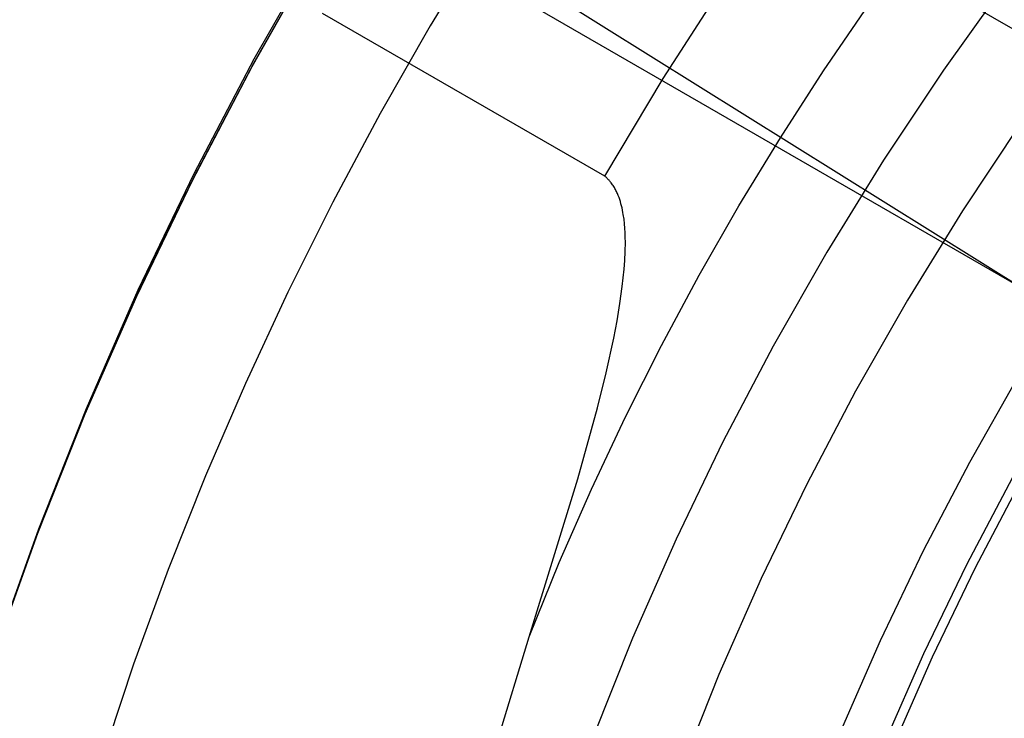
# Model space of a CAD drawing. Header units: millimetres. Extents: x 6049 to 7254, y -11340 to -10297.
# Tile 83 of 237: x 6602.68 to 6616.45, y -10664.27 to -10654.5. Entities that reach past the tile are written whole.
import ezdxf

# ---------------------------------------------------------------- set-up
doc = ezdxf.new("R2010")
doc.units = ezdxf.units.MM
doc.layers.add('luz', color=7, linetype='Continuous')

msp = doc.modelspace()

# ---------------------------------------------------------------- linework, layer by layer
at = {"color": 8, "true_color": 0x7f7f7f}
for p, q in [((6607.873, -10649.606, 63.171), (6627.935, -10661.189, 63.171)), ((6607.282, -10652.818, 70.182), (6626.396, -10663.854, 70.182)), ((6609.151, -10653.383, 103.064), (6608.42, -10654.586, 103.064)), ((6609.151, -10653.383, 103.064), (6608.42, -10654.586, 103.064)), ((6606.853, -10653.477, 70.001), (6605.957, -10655.05, 69.583)), ((6606.853, -10653.477, 70.001), (6605.957, -10655.05, 69.583)), ((6605.96, -10655.096, 88.1), (6606.85, -10653.533, 88.1)), ((6605.96, -10655.096, 88.1), (6606.85, -10653.533, 88.1)), ((6606.812, -10653.598, 77.6), (6605.925, -10655.16, 77.6)), ((6611.679, -10655.321, 62.1), (6612.541, -10653.981, 62.1)), ((6611.679, -10655.321, 62.1), (6612.541, -10653.981, 62.1)), ((6616.479, -10653.975, 105.1), (6615.598, -10655.205, 105.1)), ((6616.479, -10653.975, 105.1), (6615.598, -10655.205, 105.1)), ((6613.922, -10655.214, 60.689), (6614.55, -10654.293, 60.689)), ((6613.922, -10655.214, 60.689), (6614.55, -10654.293, 60.689)), ((6610.863, -10656.689, 62.1), (6606.917, -10654.411, 62.1)), ((6610.863, -10656.689, 62.1), (6606.917, -10654.411, 62.1)), ((6608.42, -10654.586, 103.064), (6607.722, -10655.809, 103.064)), ((6608.42, -10654.586, 103.064), (6607.722, -10655.809, 103.064)), ((6605.957, -10655.05, 69.583), (6605.117, -10656.653, 69.166)), ((6605.957, -10655.05, 69.583), (6605.117, -10656.653, 69.166)), ((6605.925, -10655.16, 77.6), (6605.092, -10656.753, 77.6)), ((6605.124, -10656.688, 88.1), (6605.96, -10655.096, 88.1)), ((6605.124, -10656.688, 88.1), (6605.96, -10655.096, 88.1)), ((6615.598, -10655.205, 105.1), (6614.76, -10656.464, 105.1)), ((6615.598, -10655.205, 105.1), (6614.76, -10656.464, 105.1)), ((6610.863, -10656.689, 62.1), (6611.679, -10655.321, 62.1)), ((6610.863, -10656.689, 62.1), (6611.679, -10655.321, 62.1)), ((6613.319, -10656.152, 60.689), (6613.922, -10655.214, 60.689)), ((6613.319, -10656.152, 60.689), (6613.922, -10655.214, 60.689)), ((6607.722, -10655.809, 103.064), (6607.059, -10657.052, 103.064)), ((6607.722, -10655.809, 103.064), (6607.059, -10657.052, 103.064)), ((6616.678, -10655.95, 52.515), (6615.866, -10657.172, 52.515)), ((6616.678, -10655.95, 52.515), (6615.866, -10657.172, 52.515)), ((6612.739, -10657.105, 60.689), (6613.319, -10656.152, 60.689)), ((6612.739, -10657.105, 60.689), (6613.319, -10656.152, 60.689)), ((6614.76, -10656.464, 105.1), (6613.967, -10657.752, 105.1)), ((6614.76, -10656.464, 105.1), (6613.967, -10657.752, 105.1)), ((6605.117, -10656.653, 69.166), (6604.333, -10658.285, 68.749)), ((6605.117, -10656.653, 69.166), (6604.333, -10658.285, 68.749)), ((6604.344, -10658.308, 88.1), (6605.124, -10656.688, 88.1)), ((6604.344, -10658.308, 88.1), (6605.124, -10656.688, 88.1)), ((6610.872, -10656.696, 62.1), (6610.863, -10656.689, 62.1)), ((6610.872, -10656.696, 62.1), (6610.863, -10656.689, 62.1)), ((6610.881, -10656.703, 62.099), (6610.872, -10656.696, 62.1)), ((6610.881, -10656.703, 62.099), (6610.872, -10656.696, 62.1)), ((6610.89, -10656.711, 62.099), (6610.881, -10656.703, 62.099)), ((6610.89, -10656.711, 62.099), (6610.881, -10656.703, 62.099)), ((6610.898, -10656.72, 62.098), (6610.89, -10656.711, 62.099)), ((6610.898, -10656.72, 62.098), (6610.89, -10656.711, 62.099)), ((6610.907, -10656.728, 62.097), (6610.898, -10656.72, 62.098)), ((6610.907, -10656.728, 62.097), (6610.898, -10656.72, 62.098)), ((6605.092, -10656.753, 77.6), (6604.314, -10658.373, 77.6)), ((6610.915, -10656.737, 62.096), (6610.907, -10656.728, 62.097)), ((6610.915, -10656.737, 62.096), (6610.907, -10656.728, 62.097)), ((6610.923, -10656.745, 62.096), (6610.915, -10656.737, 62.096)), ((6610.923, -10656.745, 62.096), (6610.915, -10656.737, 62.096)), ((6610.931, -10656.754, 62.095), (6610.923, -10656.745, 62.096)), ((6610.931, -10656.754, 62.095), (6610.923, -10656.745, 62.096)), ((6610.938, -10656.762, 62.094), (6610.931, -10656.754, 62.095)), ((6610.938, -10656.762, 62.094), (6610.931, -10656.754, 62.095)), ((6610.945, -10656.771, 62.093), (6610.938, -10656.762, 62.094)), ((6610.945, -10656.771, 62.093), (6610.938, -10656.762, 62.094)), ((6610.954, -10656.783, 62.092), (6610.945, -10656.771, 62.093)), ((6610.954, -10656.783, 62.092), (6610.945, -10656.771, 62.093)), ((6610.963, -10656.795, 62.09), (6610.954, -10656.783, 62.092)), ((6610.963, -10656.795, 62.09), (6610.954, -10656.783, 62.092)), ((6610.972, -10656.807, 62.089), (6610.963, -10656.795, 62.09)), ((6610.972, -10656.807, 62.089), (6610.963, -10656.795, 62.09)), ((6610.98, -10656.82, 62.087), (6610.972, -10656.807, 62.089)), ((6610.98, -10656.82, 62.087), (6610.972, -10656.807, 62.089)), ((6610.989, -10656.833, 62.086), (6610.98, -10656.82, 62.087)), ((6610.989, -10656.833, 62.086), (6610.98, -10656.82, 62.087)), ((6610.997, -10656.846, 62.084), (6610.989, -10656.833, 62.086)), ((6610.997, -10656.846, 62.084), (6610.989, -10656.833, 62.086)), ((6611.005, -10656.86, 62.082), (6610.997, -10656.846, 62.084)), ((6611.005, -10656.86, 62.082), (6610.997, -10656.846, 62.084)), ((6611.012, -10656.874, 62.08), (6611.005, -10656.86, 62.082)), ((6611.012, -10656.874, 62.08), (6611.005, -10656.86, 62.082)), ((6611.019, -10656.888, 62.078), (6611.012, -10656.874, 62.08)), ((6611.019, -10656.888, 62.078), (6611.012, -10656.874, 62.08)), ((6611.026, -10656.902, 62.076), (6611.019, -10656.888, 62.078)), ((6611.026, -10656.902, 62.076), (6611.019, -10656.888, 62.078)), ((6611.033, -10656.916, 62.074), (6611.026, -10656.902, 62.076)), ((6611.033, -10656.916, 62.074), (6611.026, -10656.902, 62.076)), ((6611.039, -10656.93, 62.072), (6611.033, -10656.916, 62.074)), ((6611.039, -10656.93, 62.072), (6611.033, -10656.916, 62.074)), ((6611.051, -10656.958, 62.068), (6611.039, -10656.93, 62.072)), ((6611.051, -10656.958, 62.068), (6611.039, -10656.93, 62.072)), ((6611.062, -10656.986, 62.064), (6611.051, -10656.958, 62.068)), ((6611.062, -10656.986, 62.064), (6611.051, -10656.958, 62.068)), ((6611.072, -10657.014, 62.059), (6611.062, -10656.986, 62.064)), ((6611.072, -10657.014, 62.059), (6611.062, -10656.986, 62.064)), ((6607.059, -10657.052, 103.064), (6606.43, -10658.312, 103.064)), ((6607.059, -10657.052, 103.064), (6606.43, -10658.312, 103.064)), ((6611.081, -10657.043, 62.054), (6611.072, -10657.014, 62.059)), ((6611.081, -10657.043, 62.054), (6611.072, -10657.014, 62.059)), ((6611.089, -10657.073, 62.049), (6611.081, -10657.043, 62.054)), ((6611.089, -10657.073, 62.049), (6611.081, -10657.043, 62.054)), ((6611.097, -10657.103, 62.044), (6611.089, -10657.073, 62.049)), ((6611.097, -10657.103, 62.044), (6611.089, -10657.073, 62.049)), ((6611.104, -10657.133, 62.039), (6611.097, -10657.103, 62.044)), ((6611.104, -10657.133, 62.039), (6611.097, -10657.103, 62.044)), ((6611.111, -10657.164, 62.034), (6611.104, -10657.133, 62.039)), ((6611.111, -10657.164, 62.034), (6611.104, -10657.133, 62.039)), ((6612.184, -10658.074, 60.689), (6612.739, -10657.105, 60.689)), ((6612.184, -10658.074, 60.689), (6612.739, -10657.105, 60.689)), ((6611.117, -10657.195, 62.028), (6611.111, -10657.164, 62.034)), ((6611.117, -10657.195, 62.028), (6611.111, -10657.164, 62.034)), ((6611.122, -10657.226, 62.023), (6611.117, -10657.195, 62.028)), ((6611.122, -10657.226, 62.023), (6611.117, -10657.195, 62.028)), ((6611.132, -10657.289, 62.011), (6611.122, -10657.226, 62.023)), ((6611.132, -10657.289, 62.011), (6611.122, -10657.226, 62.023)), ((6615.866, -10657.172, 52.515), (6615.096, -10658.421, 52.515)), ((6615.866, -10657.172, 52.515), (6615.096, -10658.421, 52.515)), ((6611.139, -10657.353, 61.999), (6611.132, -10657.289, 62.011)), ((6611.139, -10657.353, 61.999), (6611.132, -10657.289, 62.011)), ((6611.144, -10657.417, 61.987), (6611.139, -10657.353, 61.999)), ((6611.144, -10657.417, 61.987), (6611.139, -10657.353, 61.999)), ((6611.148, -10657.482, 61.974), (6611.144, -10657.417, 61.987)), ((6611.148, -10657.482, 61.974), (6611.144, -10657.417, 61.987)), ((6611.15, -10657.548, 61.961), (6611.148, -10657.482, 61.974)), ((6611.15, -10657.548, 61.961), (6611.148, -10657.482, 61.974)), ((6611.151, -10657.613, 61.948), (6611.15, -10657.548, 61.961)), ((6611.151, -10657.613, 61.948), (6611.15, -10657.548, 61.961)), ((6611.148, -10657.742, 61.922), (6611.151, -10657.613, 61.948)), ((6611.148, -10657.742, 61.922), (6611.151, -10657.613, 61.948)), ((6611.142, -10657.868, 61.896), (6611.148, -10657.742, 61.922)), ((6611.142, -10657.868, 61.896), (6611.148, -10657.742, 61.922)), ((6613.967, -10657.752, 105.1), (6613.218, -10659.066, 105.1)), ((6613.967, -10657.752, 105.1), (6613.218, -10659.066, 105.1)), ((6611.133, -10657.99, 61.871), (6611.142, -10657.868, 61.896)), ((6611.133, -10657.99, 61.871), (6611.142, -10657.868, 61.896)), ((6611.122, -10658.11, 61.846), (6611.133, -10657.99, 61.871)), ((6611.122, -10658.11, 61.846), (6611.133, -10657.99, 61.871)), ((6611.655, -10659.057, 60.689), (6612.184, -10658.074, 60.689)), ((6611.655, -10659.057, 60.689), (6612.184, -10658.074, 60.689)), ((6611.075, -10658.47, 61.768), (6611.108, -10658.23, 61.82)), ((6611.075, -10658.47, 61.768), (6611.108, -10658.23, 61.82)), ((6611.108, -10658.23, 61.82), (6611.122, -10658.11, 61.846)), ((6611.108, -10658.23, 61.82), (6611.122, -10658.11, 61.846)), ((6604.314, -10658.373, 77.6), (6603.593, -10660.019, 77.6)), ((6604.333, -10658.285, 68.749), (6603.608, -10659.944, 68.334)), ((6604.333, -10658.285, 68.749), (6603.608, -10659.944, 68.334)), ((6603.62, -10659.954, 88.1), (6604.344, -10658.308, 88.1)), ((6603.62, -10659.954, 88.1), (6604.344, -10658.308, 88.1)), ((6606.43, -10658.312, 103.064), (6605.837, -10659.59, 103.064)), ((6606.43, -10658.312, 103.064), (6605.837, -10659.59, 103.064)), ((6611.034, -10658.711, 61.715), (6611.075, -10658.47, 61.768)), ((6611.034, -10658.711, 61.715), (6611.075, -10658.47, 61.768)), ((6615.096, -10658.421, 52.515), (6614.369, -10659.696, 52.515)), ((6615.096, -10658.421, 52.515), (6614.369, -10659.696, 52.515)), ((6610.988, -10658.953, 61.662), (6611.034, -10658.711, 61.715)), ((6610.988, -10658.953, 61.662), (6611.034, -10658.711, 61.715)), ((6610.882, -10659.439, 61.552), (6610.988, -10658.953, 61.662)), ((6610.882, -10659.439, 61.552), (6610.988, -10658.953, 61.662)), ((6611.152, -10660.056, 60.689), (6611.655, -10659.057, 60.689)), ((6611.152, -10660.056, 60.689), (6611.655, -10659.057, 60.689)), ((6613.218, -10659.066, 105.1), (6612.515, -10660.406, 105.1)), ((6613.218, -10659.066, 105.1), (6612.515, -10660.406, 105.1)), ((6610.761, -10659.93, 61.44), (6610.882, -10659.439, 61.552)), ((6610.761, -10659.93, 61.44), (6610.882, -10659.439, 61.552)), ((6605.837, -10659.59, 103.064), (6605.279, -10660.883, 103.064)), ((6605.837, -10659.59, 103.064), (6605.279, -10660.883, 103.064)), ((6616.65, -10659.481, 51.1), (6615.963, -10660.695, 51.1)), ((6616.65, -10659.481, 51.1), (6615.963, -10660.695, 51.1)), ((6614.369, -10659.696, 52.515), (6613.687, -10660.995, 52.515)), ((6614.369, -10659.696, 52.515), (6613.687, -10660.995, 52.515)), ((6603.593, -10660.019, 77.6), (6602.929, -10661.689, 77.6)), ((6603.608, -10659.944, 68.334), (6602.941, -10661.628, 67.92)), ((6603.608, -10659.944, 68.334), (6602.941, -10661.628, 67.92)), ((6602.954, -10661.624, 88.1), (6603.62, -10659.954, 88.1)), ((6602.954, -10661.624, 88.1), (6603.62, -10659.954, 88.1)), ((6610.488, -10660.921, 61.211), (6610.761, -10659.93, 61.44)), ((6610.488, -10660.921, 61.211), (6610.761, -10659.93, 61.44)), ((6610.675, -10661.069, 60.689), (6611.152, -10660.056, 60.689)), ((6610.675, -10661.069, 60.689), (6611.152, -10660.056, 60.689)), ((6612.515, -10660.406, 105.1), (6611.859, -10661.768, 105.1)), ((6612.515, -10660.406, 105.1), (6611.859, -10661.768, 105.1)), ((6615.963, -10660.695, 51.1), (6615.318, -10661.931, 51.1)), ((6615.963, -10660.695, 51.1), (6615.318, -10661.931, 51.1)), ((6605.279, -10660.883, 103.064), (6604.758, -10662.192, 103.064)), ((6605.279, -10660.883, 103.064), (6604.758, -10662.192, 103.064)), ((6609.804, -10663.135, 60.689), (6610.488, -10660.921, 61.211)), ((6609.804, -10663.135, 60.689), (6610.488, -10660.921, 61.211)), ((6615.926, -10662.121, 199.6), (6616.568, -10660.899, 199.6)), ((6615.926, -10662.121, 199.6), (6616.568, -10660.899, 199.6)), ((6616.678, -10660.959, 200.6), (6616.038, -10662.178, 200.6)), ((6616.678, -10660.959, 200.6), (6616.038, -10662.178, 200.6)), ((6610.226, -10662.095, 60.689), (6610.675, -10661.069, 60.689)), ((6610.226, -10662.095, 60.689), (6610.675, -10661.069, 60.689)), ((6613.687, -10660.995, 52.515), (6613.051, -10662.317, 52.515)), ((6613.687, -10660.995, 52.515), (6613.051, -10662.317, 52.515)), ((6602.941, -10661.628, 67.92), (6602.333, -10663.334, 67.509)), ((6602.941, -10661.628, 67.92), (6602.333, -10663.334, 67.509)), ((6602.345, -10663.317, 88.1), (6602.954, -10661.624, 88.1)), ((6602.345, -10663.317, 88.1), (6602.954, -10661.624, 88.1)), ((6602.929, -10661.689, 77.6), (6602.323, -10663.38, 77.6)), ((6611.859, -10661.768, 105.1), (6611.25, -10663.153, 105.1)), ((6611.859, -10661.768, 105.1), (6611.25, -10663.153, 105.1)), ((6615.318, -10661.931, 51.1), (6614.716, -10663.19, 51.1)), ((6615.318, -10661.931, 51.1), (6614.716, -10663.19, 51.1)), ((6609.804, -10663.135, 60.689), (6610.226, -10662.095, 60.689)), ((6609.804, -10663.135, 60.689), (6610.226, -10662.095, 60.689)), ((6604.758, -10662.192, 103.064), (6604.274, -10663.515, 103.064)), ((6604.758, -10662.192, 103.064), (6604.274, -10663.515, 103.064)), ((6615.327, -10663.365, 199.6), (6615.926, -10662.121, 199.6)), ((6615.327, -10663.365, 199.6), (6615.926, -10662.121, 199.6)), ((6616.038, -10662.178, 200.6), (6615.441, -10663.418, 200.6)), ((6616.038, -10662.178, 200.6), (6615.441, -10663.418, 200.6)), ((6613.051, -10662.317, 52.515), (6612.46, -10663.661, 52.515)), ((6613.051, -10662.317, 52.515), (6612.46, -10663.661, 52.515)), ((6609.353, -10664.611, 60.342), (6609.804, -10663.135, 60.689)), ((6609.353, -10664.611, 60.342), (6609.804, -10663.135, 60.689)), ((6611.25, -10663.153, 105.1), (6610.689, -10664.558, 105.1)), ((6611.25, -10663.153, 105.1), (6610.689, -10664.558, 105.1)), ((6614.716, -10663.19, 51.1), (6614.157, -10664.468, 51.1)), ((6614.716, -10663.19, 51.1), (6614.157, -10664.468, 51.1)), ((6614.771, -10664.629, 199.6), (6615.327, -10663.365, 199.6)), ((6614.771, -10664.629, 199.6), (6615.327, -10663.365, 199.6)), ((6615.441, -10663.418, 200.6), (6614.887, -10664.678, 200.6)), ((6615.441, -10663.418, 200.6), (6614.887, -10664.678, 200.6)), ((6604.274, -10663.515, 103.064), (6603.827, -10664.85, 103.064)), ((6604.274, -10663.515, 103.064), (6603.827, -10664.85, 103.064)), ((6612.46, -10663.661, 52.515), (6611.916, -10665.023, 52.515)), ((6612.46, -10663.661, 52.515), (6611.916, -10665.023, 52.515))]:
    msp.add_line(p, q, dxfattribs=at)
at = {"layer": 'luz', "color": 254, "true_color": 0xcad1ee}
for p, q in [((6524.619, -10600.72, -34.05), (6778.701, -10759.472, -34.05)), ((6524.619, -10600.72, -32.55), (6778.701, -10759.472, -32.55))]:
    msp.add_line(p, q, dxfattribs=at)

doc.saveas('drawing.dxf')
